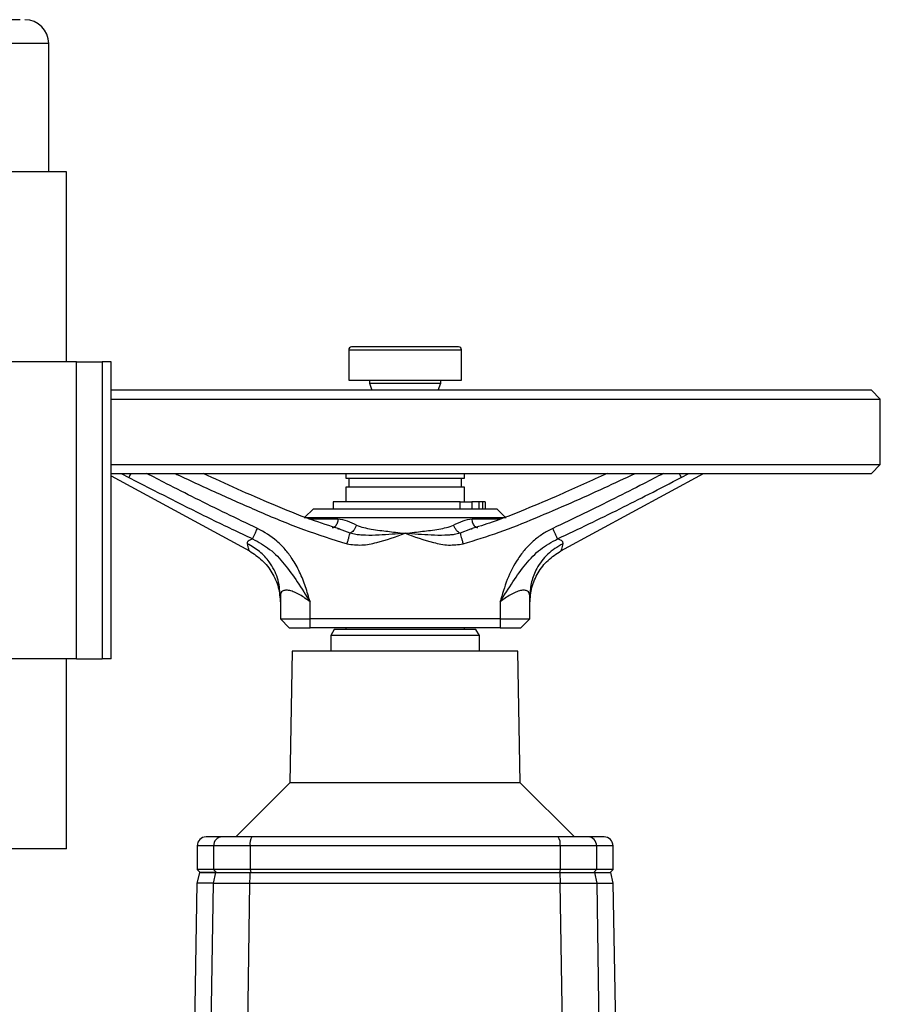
# Model space of a CAD drawing. Header units: millimetres. Extents: x 326 to 3842, y 152 to 2620.
# Tile 36 of 53: x 1568 to 1713, y 2421 to 2587. Entities that reach past the tile are written whole.
import ezdxf

# ---------------------------------------------------------------- set-up
doc = ezdxf.new("R2010")
doc.units = ezdxf.units.MM

msp = doc.modelspace()

# ---------------------------------------------------------------- linework, layer by layer
at = {"color": 8, "linetype": 'Continuous', "lineweight": 25}
for p, q in [((1571.3, 2582.53), (1552.61, 2582.53)), ((1572.61, 2582.53), (1571.3, 2582.53)), ((1623.11, 2530.93), (1642.11, 2530.93)), ((1584.82, 2510.13), (1586.1, 2509.45)), ((1679.11, 2509.45), (1680.39, 2510.13)), ((1616.43, 2502.48), (1621.31, 2502.48)), ((1643.9, 2502.48), (1648.79, 2502.48)), ((1623.34, 2500.07), (1621.56, 2500.72)), ((1643.64, 2500.72), (1641.87, 2500.07)), ((1600.36, 2447.43), (1597.61, 2447.43)), ((1667.61, 2447.43), (1664.85, 2447.43))]:
    msp.add_line(p, q, dxfattribs=at)
at = {"color": 7, "linetype": 'Continuous', "lineweight": 25}
for p, q in [((1572.61, 2560.93), (1572.61, 2582.53)), ((1575.61, 2560.93), (1053.61, 2560.93)), ((1575.61, 2528.93), (1575.61, 2560.93)), ((1623.11, 2530.93), (1623.11, 2525.83)), ((1642.11, 2525.83), (1642.11, 2530.93)), ((1577.27, 2528.93), (1559.84, 2528.93)), ((1577.27, 2478.93), (1577.27, 2528.93)), ((1577.27, 2528.93), (1581.62, 2528.93)), ((1581.62, 2528.93), (1581.62, 2478.93)), ((1583.11, 2528.93), (1581.62, 2528.93)), ((1583.11, 2478.93), (1583.11, 2528.93)), ((1623.11, 2525.83), (1642.11, 2525.83)), ((1626.61, 2525.83), (1626.61, 2525.31)), ((1626.61, 2525.31), (1627.03, 2524.13)), ((1626.61, 2525.31), (1638.61, 2525.31)), ((1638.18, 2524.13), (1638.61, 2525.31)), ((1638.61, 2525.31), (1638.61, 2525.83)), ((1632.61, 2524.13), (1583.11, 2524.13)), ((1711.11, 2524.13), (1632.61, 2524.13)), ((1712.61, 2522.63), (1711.11, 2524.13)), ((1583.11, 2522.63), (1632.61, 2522.63)), ((1632.61, 2522.63), (1712.61, 2522.63)), ((1712.61, 2511.63), (1712.61, 2522.63)), ((1583.11, 2511.63), (1632.61, 2511.63)), ((1583.11, 2510.13), (1711.11, 2510.13)), ((1622.61, 2510.13), (1622.61, 2509.33)), ((1632.61, 2511.63), (1712.61, 2511.63)), ((1642.61, 2509.33), (1642.61, 2510.13)), ((1658.82, 2497.07), (1682.83, 2510.13)), ((1711.11, 2510.13), (1712.61, 2511.63)), ((1583.11, 2509.74), (1606.39, 2497.07)), ((1622.61, 2509.33), (1632.61, 2509.33)), ((1623.11, 2509.33), (1623.11, 2507.83)), ((1632.61, 2509.33), (1642.61, 2509.33)), ((1642.11, 2507.83), (1642.11, 2509.33)), ((1622.61, 2507.83), (1622.61, 2505.33)), ((1632.61, 2507.83), (1622.61, 2507.83)), ((1642.61, 2507.83), (1632.61, 2507.83)), ((1642.61, 2505.33), (1642.61, 2507.83)), ((1620.51, 2505.33), (1620.51, 2504.13)), ((1641.86, 2505.33), (1620.51, 2505.33)), ((1641.86, 2504.13), (1641.86, 2505.33)), ((1641.86, 2505.33), (1643.86, 2505.33)), ((1643.86, 2505.33), (1643.86, 2504.13)), ((1645.01, 2505.33), (1643.86, 2505.33)), ((1645.01, 2505.33), (1645.01, 2504.13)), ((1645.64, 2505.33), (1645.01, 2505.33)), ((1645.64, 2505.33), (1645.64, 2504.13)), ((1646.1, 2505.33), (1645.64, 2505.33)), ((1646.1, 2505.33), (1646.1, 2504.13)), ((1617.11, 2504.13), (1615.74, 2502.77)), ((1632.61, 2504.13), (1617.11, 2504.13)), ((1648.11, 2504.13), (1632.61, 2504.13)), ((1649.47, 2502.77), (1648.11, 2504.13)), ((1632.61, 2502.63), (1615.61, 2502.63)), ((1649.61, 2502.63), (1632.61, 2502.63)), ((1611.61, 2489.51), (1611.61, 2485.63)), ((1653.61, 2485.63), (1653.61, 2489.51)), ((1616.61, 2485.63), (1616.61, 2488.5)), ((1648.61, 2488.5), (1648.61, 2485.63)), ((1611.61, 2485.63), (1616.61, 2485.63)), ((1611.61, 2485.63), (1613.11, 2484.13)), ((1648.61, 2485.63), (1616.61, 2485.63)), ((1616.61, 2484.13), (1616.61, 2485.63)), ((1648.61, 2485.63), (1653.61, 2485.63)), ((1648.61, 2485.63), (1648.61, 2484.13)), ((1652.11, 2484.13), (1653.61, 2485.63)), ((1613.11, 2484.13), (1616.61, 2484.13)), ((1648.61, 2484.13), (1616.61, 2484.13)), ((1620.68, 2483.83), (1620.11, 2482.83)), ((1632.61, 2483.83), (1620.68, 2483.83)), ((1622.61, 2484.13), (1622.61, 2483.83)), ((1644.53, 2483.83), (1632.61, 2483.83)), ((1642.61, 2483.83), (1642.61, 2484.13)), ((1645.11, 2482.83), (1644.53, 2483.83)), ((1648.61, 2484.13), (1652.11, 2484.13)), ((1620.11, 2482.83), (1620.11, 2480.23)), ((1632.61, 2482.83), (1620.11, 2482.83)), ((1645.11, 2482.83), (1632.61, 2482.83)), ((1645.11, 2480.23), (1645.11, 2482.83)), ((1577.27, 2478.93), (1559.84, 2478.93)), ((1575.61, 2446.93), (1575.61, 2478.93)), ((1577.27, 2478.93), (1581.62, 2478.93)), ((1583.11, 2478.93), (1581.62, 2478.93)), ((1613.61, 2480.23), (1613.22, 2458.05)), ((1651.61, 2480.23), (1613.61, 2480.23)), ((1651.99, 2458.05), (1651.61, 2480.23)), ((1613.22, 2458.05), (1604.11, 2448.93)), ((1651.99, 2458.05), (1613.22, 2458.05)), ((1661.11, 2448.93), (1651.99, 2458.05)), ((1597.61, 2447.43), (1597.61, 2443.43)), ((1606.51, 2447.43), (1600.36, 2447.43)), ((1600.36, 2447.43), (1600.36, 2443.43)), ((1658.7, 2447.43), (1606.51, 2447.43)), ((1606.51, 2447.43), (1606.51, 2443.43)), ((1658.7, 2447.43), (1658.7, 2443.43)), ((1664.85, 2447.43), (1658.7, 2447.43)), ((1664.85, 2447.43), (1664.85, 2443.43)), ((1667.61, 2443.43), (1667.61, 2447.43)), ((1575.61, 2446.93), (1053.61, 2446.93)), ((1597.99, 2442.93), (1597.57, 2441.1)), ((1597.61, 2443.43), (1598.11, 2442.93)), ((1600.36, 2443.43), (1597.61, 2443.43)), ((1598.11, 2442.93), (1600.85, 2442.93)), ((1600.33, 2441.11), (1600.74, 2442.93)), ((1606.51, 2443.43), (1600.36, 2443.43)), ((1600.36, 2443.43), (1600.85, 2442.93)), ((1600.85, 2442.93), (1606.62, 2442.93)), ((1658.7, 2443.43), (1606.51, 2443.43)), ((1606.51, 2443.43), (1606.62, 2442.93)), ((1606.62, 2442.93), (1658.59, 2442.93)), ((1658.7, 2443.43), (1658.59, 2442.93)), ((1658.59, 2442.93), (1664.36, 2442.93)), ((1658.64, 2442.93), (1658.73, 2441.11)), ((1664.85, 2443.43), (1658.7, 2443.43)), ((1664.85, 2443.43), (1664.36, 2442.93)), ((1664.36, 2442.93), (1667.11, 2442.93)), ((1664.47, 2442.93), (1664.88, 2441.11)), ((1667.61, 2443.43), (1664.85, 2443.43)), ((1667.11, 2442.93), (1667.61, 2443.43)), ((1667.64, 2441.11), (1667.22, 2442.94)), ((1597.57, 2441.11), (1596.72, 2392.15)), ((1600.33, 2441.11), (1597.57, 2441.11)), ((1599.66, 2394.8), (1600.33, 2441.11)), ((1605.76, 2393.83), (1606.48, 2441.11)), ((1606.48, 2441.11), (1658.73, 2441.11)), ((1659.46, 2393.83), (1658.73, 2441.11)), ((1664.88, 2441.11), (1665.57, 2393.4)), ((1664.88, 2441.11), (1667.64, 2441.11)), ((1668.52, 2390.34), (1667.64, 2441.11))]:
    msp.add_line(p, q, dxfattribs=at)
for centre, radius, start, end in [((1568.61, 2582.53), 4, 0, 90), ((1623.61, 2530.93), 0.5, 90, 180), ((1641.61, 2530.93), 0.5, 0, 90), ((1599.11, 2447.43), 1.5, 90, 180), ((1601.84, 2447.45), 1.48, 90.6451, 180.6309), ((1608.55, 2447.79), 2.06, 146.4073, 190.0119), ((1656.67, 2447.79), 2.06, 349.9881, 33.5927), ((1663.37, 2447.45), 1.48, 359.3696, 89.3544), ((1666.11, 2447.43), 1.5, 0, 90)]:
    msp.add_arc(centre, radius, start, end, dxfattribs=at)
for points, knots in [([(1567.82, 2586.53), (1567.38, 2586.53), (1566.7, 2586.53), (1565.35, 2586.53), (1564.21, 2586.53), (1562.98, 2586.53), (1561.41, 2586.53), (1559.56, 2586.53), (1558.08, 2586.53), (1557.22, 2586.53), (1556.79, 2586.53), (1556.59, 2586.53), (1556.62, 2586.53), (1556.63, 2586.53)], [0, 0, 0, 0, 0.143327, 0.220483, 0.299275, 0.378069, 0.455224, 0.598552, 0.741879, 0.819035, 0.89783, 0.976622, 1, 1, 1, 1]), ([(1641.61, 2531.43), (1641.47, 2531.43), (1641.25, 2531.43), (1640.1, 2531.43), (1638.91, 2531.43), (1637.45, 2531.43), (1635.34, 2531.43), (1632.46, 2531.43), (1629.59, 2531.43), (1627.51, 2531.43), (1626.09, 2531.43), (1624.95, 2531.43), (1623.87, 2531.43), (1623.71, 2531.43), (1623.61, 2531.43)], [0, 0, 0, 0, 0.11973, 0.184181, 0.250001, 0.31582, 0.380272, 0.5, 0.619728, 0.68418, 0.749999, 0.815819, 0.880272, 1, 1, 1, 1]), ([(1621.58, 2500.78), (1619.96, 2501.29), (1616.17, 2502.48), (1610.47, 2504.84), (1604.44, 2507.44), (1600.53, 2509.25), (1598.61, 2510.13)], [0, 0, 0, 0, 0.205624, 0.479666, 0.744671, 1, 1, 1, 1]), ([(1666.62, 2510.13), (1663.97, 2508.92), (1659.4, 2506.82), (1652.94, 2504.09), (1647.96, 2502.1), (1644.84, 2501.14), (1643.63, 2500.76)], [0, 0, 0, 0, 0.35255, 0.605885, 0.847013, 1, 1, 1, 1]), ([(1586.1, 2509.45), (1588.42, 2508.26), (1593.04, 2505.89), (1599.97, 2502.41), (1604.62, 2500.21), (1606.94, 2499.12)], [0, 0, 0, 0, 0.336032, 0.669567, 1, 1, 1, 1]), ([(1658.28, 2499.12), (1660.04, 2499.95), (1663.55, 2501.6), (1668.67, 2504.13), (1673.85, 2506.74), (1677.3, 2508.51), (1679.11, 2509.45)], [0, 0, 0, 0, 0.2506009, 0.500656, 0.7366362, 1, 1, 1, 1]), ([(1621.31, 2502.48), (1621.82, 2502.41), (1622.84, 2502.25), (1623.9, 2501.71), (1624.43, 2501.43)], [0, 0, 0, 0, 0.498593, 1, 1, 1, 1]), ([(1640.78, 2501.43), (1641.31, 2501.7), (1642.37, 2502.25), (1643.39, 2502.41), (1643.9, 2502.48)], [0, 0, 0, 0, 0.49884, 1, 1, 1, 1]), ([(1606.94, 2499.12), (1606.97, 2499.19), (1607.03, 2499.32), (1607.23, 2499.75), (1607.48, 2500.28), (1607.66, 2500.68), (1607.75, 2500.88)], [0, 0, 0, 0, 0.249999, 0.499995, 0.749996, 1, 1, 1, 1]), ([(1616.61, 2488.5), (1616.37, 2489.35), (1615.89, 2491.06), (1614.92, 2493.52), (1613.75, 2495.63), (1612.43, 2497.36), (1610.6, 2499.25), (1608.9, 2500.23), (1607.75, 2500.88)], [0, 0, 0, 0, 0.169178, 0.338159, 0.501691, 0.627977, 0.751494, 1, 1, 1, 1]), ([(1621.56, 2500.72), (1621.56, 2500.72), (1621.48, 2500.75), (1621.39, 2500.77), (1621.31, 2500.78)], [0, 0, 0, 0, 0.056243, 1, 1, 1, 1]), ([(1624.43, 2501.43), (1624.36, 2501.27), (1624.23, 2500.95), (1623.94, 2500.53), (1623.63, 2500.21), (1623.44, 2500.12), (1623.34, 2500.07)], [0, 0, 0, 0, 0.249996, 0.500004, 0.749994, 1, 1, 1, 1]), ([(1624.43, 2501.43), (1624.83, 2501.28), (1625.62, 2500.99), (1626.95, 2500.75), (1628.29, 2500.55), (1629.67, 2500.38), (1631.09, 2500.22), (1632.07, 2500.11), (1632.61, 2500.05)], [0, 0, 0, 0, 0.164508, 0.323861, 0.499761, 0.657702, 0.814079, 1, 1, 1, 1]), ([(1632.61, 2500.05), (1633.14, 2500.11), (1634.12, 2500.22), (1635.54, 2500.38), (1636.92, 2500.55), (1638.26, 2500.75), (1639.59, 2500.99), (1640.38, 2501.28), (1640.78, 2501.43)], [0, 0, 0, 0, 0.185928, 0.342305, 0.50025, 0.676141, 0.834916, 1, 1, 1, 1]), ([(1641.87, 2500.07), (1641.78, 2500.12), (1641.58, 2500.21), (1641.27, 2500.53), (1640.98, 2500.95), (1640.85, 2501.27), (1640.78, 2501.43)], [0, 0, 0, 0, 0.250014, 0.500004, 0.750004, 1, 1, 1, 1]), ([(1643.9, 2500.78), (1643.83, 2500.77), (1643.74, 2500.75), (1643.65, 2500.72), (1643.64, 2500.72)], [0, 0, 0, 0, 0.882332, 1, 1, 1, 1]), ([(1657.46, 2500.88), (1656.88, 2500.58), (1655.72, 2499.97), (1654.17, 2498.77), (1652.78, 2497.37), (1651.19, 2495.27), (1649.7, 2492.3), (1648.97, 2489.77), (1648.61, 2488.5)], [0, 0, 0, 0, 0.123926, 0.249069, 0.37251, 0.498788, 0.748964, 1, 1, 1, 1]), ([(1658.28, 2499.12), (1658.24, 2499.2), (1658.17, 2499.36), (1657.95, 2499.83), (1657.7, 2500.35), (1657.54, 2500.7), (1657.46, 2500.88)], [0, 0, 0, 0, 0.2797373, 0.5594602, 0.7797316, 1, 1, 1, 1]), ([(1606.06, 2498.29), (1606.06, 2498.48), (1606.06, 2498.84), (1606.65, 2499.03), (1606.94, 2499.12)], [0, 0, 0, 0, 0.505501, 1, 1, 1, 1]), ([(1606.94, 2499.12), (1607.93, 2498.58), (1609.95, 2497.47), (1612.38, 2494.86), (1614.53, 2491.84), (1615.9, 2489.64), (1616.61, 2488.5)], [0, 0, 0, 0, 0.230915, 0.46998, 0.725325, 1, 1, 1, 1]), ([(1622.84, 2498.27), (1622.9, 2498.46), (1623, 2498.85), (1623.15, 2499.38), (1623.27, 2499.82), (1623.32, 2499.99), (1623.34, 2500.07)], [0, 0, 0, 0, 0.2500028, 0.5000083, 0.750004, 1, 1, 1, 1]), ([(1622.84, 2498.27), (1623.67, 2498.16), (1625.34, 2497.94), (1628.66, 2498.63), (1631.03, 2499.49), (1632.61, 2500.05)], [0, 0, 0, 0, 0.245573, 0.499942, 1, 1, 1, 1]), ([(1632.61, 2500.05), (1631.14, 2499.93), (1628.9, 2499.75), (1626.43, 2499.68), (1625.14, 2499.75), (1624.26, 2499.83), (1623.66, 2499.99), (1623.34, 2500.07)], [0, 0, 0, 0, 0.46831, 0.713859, 0.799977, 0.891141, 1, 1, 1, 1]), ([(1641.87, 2500.07), (1641.55, 2499.99), (1640.95, 2499.83), (1640.08, 2499.75), (1638.79, 2499.68), (1636.32, 2499.74), (1634.08, 2499.93), (1632.61, 2500.05)], [0, 0, 0, 0, 0.108297, 0.199134, 0.285024, 0.529835, 1, 1, 1, 1]), ([(1632.61, 2500.05), (1634.18, 2499.49), (1636.56, 2498.63), (1639.88, 2497.94), (1641.55, 2498.16), (1642.37, 2498.27)], [0, 0, 0, 0, 0.500055, 0.756419, 1, 1, 1, 1]), ([(1641.87, 2500.07), (1641.9, 2499.99), (1641.94, 2499.82), (1642.06, 2499.38), (1642.21, 2498.85), (1642.31, 2498.46), (1642.37, 2498.27)], [0, 0, 0, 0, 0.249996, 0.499989, 0.749997, 1, 1, 1, 1]), ([(1648.61, 2488.5), (1649.32, 2489.64), (1650.69, 2491.84), (1652.84, 2494.86), (1655.26, 2497.47), (1657.28, 2498.58), (1658.28, 2499.12)], [0, 0, 0, 0, 0.274676, 0.53002, 0.769085, 1, 1, 1, 1]), ([(1658.28, 2499.12), (1658.57, 2499.03), (1659.15, 2498.84), (1659.15, 2498.48), (1659.15, 2498.29)], [0, 0, 0, 0, 0.494499, 1, 1, 1, 1]), ([(1611.61, 2489.51), (1611.51, 2490.52), (1611.33, 2492.56), (1609.96, 2495.11), (1608.17, 2497.07), (1606.77, 2497.88), (1606.06, 2498.29)], [0, 0, 0, 0, 0.279811, 0.559621, 0.77981, 1, 1, 1, 1]), ([(1606.39, 2497.07), (1607.14, 2496.58), (1608.64, 2495.61), (1610.29, 2493.45), (1611.4, 2490.97), (1611.54, 2489.18), (1611.61, 2488.29)], [0, 0, 0, 0, 0.25, 0.499999, 0.749999, 1, 1, 1, 1]), ([(1659.15, 2498.29), (1658.26, 2497.76), (1656.49, 2496.69), (1654.78, 2494.35), (1653.78, 2491.9), (1653.66, 2490.31), (1653.61, 2489.51)], [0, 0, 0, 0, 0.27981, 0.559621, 0.77981, 1, 1, 1, 1]), ([(1653.61, 2488.29), (1653.68, 2489.18), (1653.81, 2490.97), (1654.92, 2493.45), (1656.57, 2495.61), (1658.07, 2496.58), (1658.83, 2497.07)], [0, 0, 0, 0, 0.250001, 0.5, 0.75, 1, 1, 1, 1]), ([(1616.61, 2488.5), (1616.04, 2488.93), (1615.18, 2489.58), (1613.99, 2490.16), (1613.16, 2490.43), (1612.46, 2490.5), (1611.96, 2490.35), (1611.66, 2490.02), (1611.62, 2489.68), (1611.61, 2489.51)], [0, 0, 0, 0, 0.249083, 0.377888, 0.498793, 0.623368, 0.748878, 0.869993, 1, 1, 1, 1]), ([(1653.61, 2489.51), (1653.59, 2489.68), (1653.56, 2490.02), (1653.25, 2490.35), (1652.76, 2490.5), (1652.06, 2490.43), (1651.23, 2490.16), (1650.04, 2489.59), (1649.18, 2488.93), (1648.61, 2488.5)], [0, 0, 0, 0, 0.129431, 0.250042, 0.375317, 0.499627, 0.620936, 0.750187, 1, 1, 1, 1]), ([(1601.83, 2448.93), (1601.03, 2448.93), (1599.45, 2448.93), (1599.22, 2448.93), (1599.11, 2448.93)], [0, 0, 0, 0, 0.5, 1, 1, 1, 1]), ([(1606.83, 2448.93), (1606.24, 2448.93), (1605.04, 2448.93), (1603.53, 2448.93), (1602.36, 2448.93), (1602, 2448.93), (1601.83, 2448.93)], [0, 0, 0, 0, 0.24476, 0.500003, 0.755245, 1, 1, 1, 1]), ([(1658.39, 2448.93), (1654.14, 2448.93), (1645.62, 2448.93), (1632.61, 2448.93), (1619.6, 2448.93), (1611.08, 2448.93), (1606.83, 2448.93)], [0, 0, 0, 0, 0.249308, 0.5, 0.750692, 1, 1, 1, 1]), ([(1663.39, 2448.93), (1663.21, 2448.93), (1662.85, 2448.93), (1661.68, 2448.93), (1660.17, 2448.93), (1658.97, 2448.93), (1658.39, 2448.93)], [0, 0, 0, 0, 0.244757, 0.499997, 0.755239, 1, 1, 1, 1]), ([(1666.11, 2448.93), (1665.99, 2448.93), (1665.76, 2448.93), (1664.18, 2448.93), (1663.39, 2448.93)], [0, 0, 0, 0, 0.501384, 1, 1, 1, 1]), ([(1600.74, 2442.93), (1600.48, 2442.93), (1599.7, 2442.93), (1598.77, 2442.93), (1598.09, 2442.93), (1598.05, 2442.93), (1598.03, 2442.93)], [0, 0, 0, 0, 0.148017, 0.444737, 0.741459, 1, 1, 1, 1]), ([(1600.74, 2442.93), (1601, 2442.93), (1601.52, 2442.93), (1603.27, 2442.93), (1605.07, 2442.93), (1606.23, 2442.93), (1606.57, 2442.93)], [0, 0, 0, 0, 0.293278, 0.586542, 0.879807, 1, 1, 1, 1]), ([(1606.48, 2441.11), (1606.49, 2441.41), (1606.5, 2442.04), (1606.55, 2442.63), (1606.57, 2442.93)], [0, 0, 0, 0, 0.48637, 1, 1, 1, 1]), ([(1606.57, 2442.93), (1607.83, 2442.93), (1611.62, 2442.93), (1618, 2442.93), (1625.87, 2442.93), (1633.92, 2442.93), (1642.17, 2442.93), (1650.43, 2442.93), (1655.9, 2442.93), (1658.64, 2442.93)], [0, 0, 0, 0, 0.073582, 0.221083, 0.368584, 0.525038, 0.681493, 0.840388, 1, 1, 1, 1]), ([(1658.64, 2442.93), (1659.46, 2442.93), (1661.1, 2442.93), (1663.03, 2442.93), (1664.09, 2442.93), (1664.39, 2442.93), (1664.47, 2442.93)], [0, 0, 0, 0, 0.293578, 0.587069, 0.880337, 1, 1, 1, 1]), ([(1664.47, 2442.93), (1664.73, 2442.93), (1665.5, 2442.93), (1666.43, 2442.93), (1667.12, 2442.93), (1667.17, 2442.93), (1667.19, 2442.93)], [0, 0, 0, 0, 0.1471607, 0.4421552, 0.7371492, 1, 1, 1, 1]), ([(1600.33, 2441.11), (1600.56, 2441.12), (1601.01, 2441.14), (1602.43, 2441.14), (1604.26, 2441.14), (1605.74, 2441.12), (1606.48, 2441.11)], [0, 0, 0, 0, 0.253294, 0.500004, 0.74668, 1, 1, 1, 1]), ([(1658.73, 2441.11), (1659.48, 2441.12), (1660.95, 2441.14), (1662.78, 2441.14), (1664.2, 2441.14), (1664.65, 2441.12), (1664.88, 2441.11)], [0, 0, 0, 0, 0.25451, 0.499998, 0.74562, 1, 1, 1, 1])]:
    msp.add_open_spline(points, degree=3, knots=knots, dxfattribs=at)
at = {"color": 8, "linetype": 'Continuous', "lineweight": 25}
for points, knots in [([(1586.46, 2510.13), (1586.44, 2510.1), (1586.33, 2509.89), (1586.19, 2509.61), (1586.13, 2509.5), (1586.1, 2509.45)], [0, 0, 0, 0, 0.0767768, 0.5383941, 1, 1, 1, 1]), ([(1607.75, 2500.88), (1606.01, 2501.7), (1602.52, 2503.35), (1597.43, 2505.88), (1592.95, 2508.14), (1590.21, 2509.56), (1589.09, 2510.13)], [0, 0, 0, 0, 0.278088, 0.556139, 0.818167, 1, 1, 1, 1]), ([(1593.86, 2510.13), (1593.97, 2510.08), (1596.46, 2508.91), (1601.26, 2506.7), (1608.35, 2503.56), (1615.46, 2500.59), (1620.39, 2499.04), (1622.84, 2498.27)], [0, 0, 0, 0, 0.011521, 0.263593, 0.505313, 0.754261, 1, 1, 1, 1]), ([(1642.37, 2498.27), (1644.41, 2498.9), (1648.53, 2500.17), (1654.55, 2502.6), (1660.43, 2505.12), (1666.02, 2507.65), (1669.61, 2509.32), (1671.35, 2510.13)], [0, 0, 0, 0, 0.204623, 0.412293, 0.621089, 0.816483, 1, 1, 1, 1]), ([(1676.12, 2510.13), (1675, 2509.56), (1672.26, 2508.14), (1667.78, 2505.88), (1662.7, 2503.35), (1659.2, 2501.7), (1657.46, 2500.88)], [0, 0, 0, 0, 0.181817, 0.44386, 0.721911, 1, 1, 1, 1]), ([(1679.11, 2509.45), (1679.08, 2509.5), (1679.03, 2509.61), (1678.88, 2509.89), (1678.77, 2510.1), (1678.76, 2510.13)], [0, 0, 0, 0, 0.4616059, 0.9232232, 1, 1, 1, 1]), ([(1621.31, 2502.48), (1621.31, 2502.36), (1621.29, 2502.1), (1621.19, 2501.75), (1621.04, 2501.44), (1620.84, 2501.19), (1620.61, 2501.04), (1620.43, 2500.97), (1620.34, 2500.99), (1620.33, 2500.99)], [0, 0, 0, 0, 0.163615, 0.327227, 0.490841, 0.654451, 0.818074, 0.981673, 1, 1, 1, 1]), ([(1644.88, 2500.99), (1644.87, 2500.99), (1644.78, 2500.97), (1644.6, 2501.04), (1644.37, 2501.19), (1644.17, 2501.44), (1644.02, 2501.75), (1643.92, 2502.1), (1643.91, 2502.36), (1643.9, 2502.48)], [0, 0, 0, 0, 0.018363, 0.181956, 0.345573, 0.509177, 0.672785, 0.836391, 1, 1, 1, 1]), ([(1606.39, 2497.07), (1606.37, 2497.13), (1606.33, 2497.25), (1606.15, 2497.94), (1606.06, 2498.29)], [0, 0, 0, 0, 0.495869, 1, 1, 1, 1]), ([(1659.15, 2498.29), (1659.07, 2497.97), (1658.9, 2497.32), (1658.8, 2496.97), (1658.83, 2497.07), (1658.83, 2497.07)], [0, 0, 0, 0, 0.4996855, 0.9958469, 1, 1, 1, 1])]:
    msp.add_open_spline(points, degree=3, knots=knots, dxfattribs=at)

doc.saveas('drawing.dxf')
